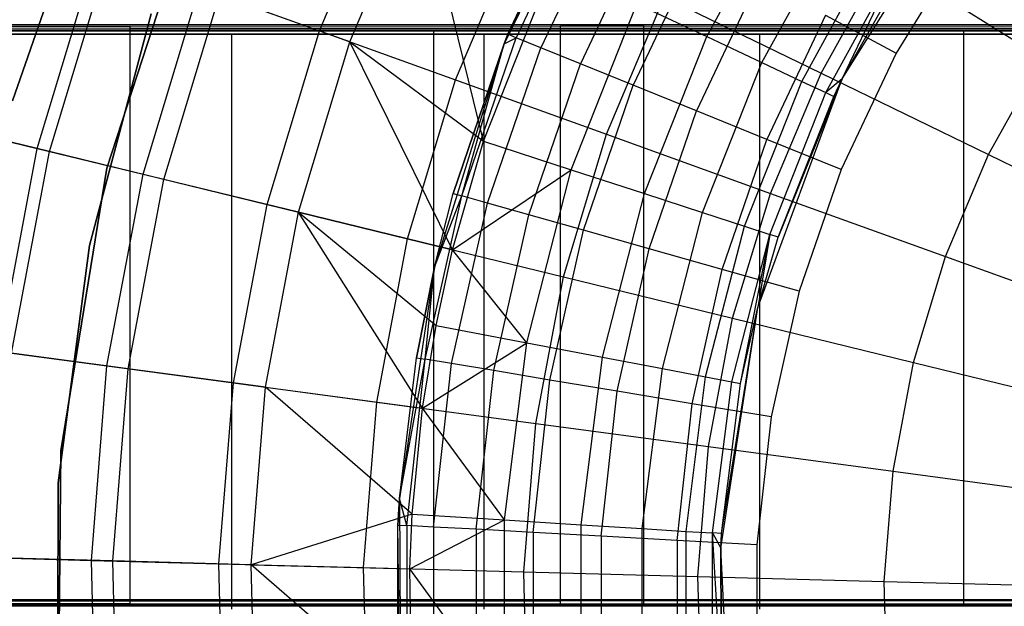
# Model space of a CAD drawing. Extents: x 0.1 to 16.1, y -7 to 7.
# Tile 16 of 68: x 5.4 to 6.8, y 0 to 0.8. Entities that reach past the tile are written whole.
import ezdxf

# ---------------------------------------------------------------- set-up
doc = ezdxf.new("R2010")
doc.units = 0
doc.header["$LTSCALE"] = 2.54
doc.layers.get('0').update_dxf_attribs({"color": 13, "linetype": 'CONTINUOUS'})

# ---------------------------------------------------------------- blocks, each defined once
blk = doc.blocks.new('DROPS_WOOD_E_PM_STL')
at = {"color": 0}
for p, q in [((5.4224, 0.707, 213.1031), (5.5575, 1.0952, 213.1031)), ((5.5575, 1.0952, 220.7031), (5.4224, 0.707, 220.7031)), ((5.4224, 0.707, 213.1031), (5.5575, 1.0952, 213.1031)), ((5.5575, 1.0952, 220.7031), (5.4224, 0.707, 220.7031)), ((6.2491, 1.0785, 9.533), (6.1059, 0.7864, 15.533)), ((6.2491, 1.0785, 9.533), (6.1059, 0.7864, 15.533)), ((6.2491, 1.0785, 9.533), (6.1059, 0.7864, 9.533)), ((6.2491, 1.0785, 9.533), (6.1059, 0.7864, 9.533)), ((6.2491, 1.0785, 9.533), (6.1112, 0.7997, 15.533)), ((6.2491, 1.0785, 9.533), (6.1112, 0.7997, 15.533)), ((5.8491, 0.8045, 3.2461), (5.9473, 1.0371, 3.2461)), ((5.8491, 0.8045, 3.2461), (5.9473, 1.0371, 3.2461)), ((5.8915, 0.7892, 7.3652), (5.9878, 1.0174, 7.3652)), ((5.8915, 0.7892, 7.3652), (5.9878, 1.0174, 7.3652)), ((6.0771, 0.6508, 7.681), (5.9878, 1.0174, 7.3652)), ((6.0771, 0.6508, 7.681), (5.9878, 1.0174, 7.3652)), ((6.5762, 0.7377, 10.1681), (6.7555, 1.0253, 10.1681)), ((6.5762, 0.7377, 10.1681), (6.7555, 1.0253, 10.1681)), ((6.1112, 0.7997, 15.533), (6.2111, 1.0114, 15.533)), ((6.1112, 0.7997, 15.533), (6.2111, 1.0114, 15.533)), ((6.2221, 1.0054, 15.6443), (6.1228, 0.7949, 15.6443)), ((6.2221, 1.0054, 15.6443), (6.1228, 0.7949, 15.6443)), ((6.3876, 0.7964, 8.071), (6.5008, 1.0022, 8.071)), ((6.3876, 0.7964, 8.071), (6.5008, 1.0022, 8.071)), ((5.6766, 0.9918, 213.1031), (5.5534, 0.6133, 213.1031)), ((5.5534, 0.6133, 220.7031), (5.6766, 0.9918, 220.7031)), ((5.5534, 0.6133, 220.7031), (5.6766, 0.9918, 220.7031)), ((5.6766, 0.9918, 213.1031), (5.5534, 0.6133, 213.1031)), ((6.2547, 0.9878, 15.7499), (6.1571, 0.781, 15.7499)), ((6.2547, 0.9878, 15.7499), (6.1571, 0.781, 15.7499)), ((6.3071, 0.9595, 15.8447), (6.2123, 0.7586, 15.8447)), ((6.3071, 0.9595, 15.8447), (6.2123, 0.7586, 15.8447)), ((6.0384, 0.7362, 3.0249), (6.1282, 0.9491, 3.0249)), ((6.0384, 0.7362, 3.0249), (6.1282, 0.9491, 3.0249)), ((6.4643, 0.7603, 8.2829), (6.5723, 0.9568, 8.2829)), ((6.4643, 0.7603, 8.2829), (6.5723, 0.9568, 8.2829)), ((6.3767, 0.9218, 15.9239), (6.2856, 0.7288, 15.9239)), ((6.3767, 0.9218, 15.9239), (6.2856, 0.7288, 15.9239)), ((6.5197, 0.7342, 8.5026), (6.624, 0.924, 8.5026)), ((6.5197, 0.7342, 8.5026), (6.624, 0.924, 8.5026)), ((6.7446, 0.9259, 16.033), (6.6509, 0.7734, 16.033)), ((6.7446, 0.9259, 16.033), (6.6509, 0.7734, 16.033)), ((5.4569, 0.6408, 3.7448), (5.5398, 0.916, 3.7448)), ((5.4569, 0.6408, 3.7448), (5.5398, 0.916, 3.7448)), ((5.4739, 0.6367, 6.6831), (5.5563, 0.9101, 6.6831)), ((5.4739, 0.6367, 6.6831), (5.5563, 0.9101, 6.6831)), ((6.5466, 0.7456, 2.6502), (6.6346, 0.9044, 2.6502)), ((6.5466, 0.7456, 2.6502), (6.6346, 0.9044, 2.6502)), ((6.5532, 0.7185, 8.7278), (6.6553, 0.9042, 8.7278)), ((6.5532, 0.7185, 8.7278), (6.6553, 0.9042, 8.7278)), ((6.5762, 0.7377, 8.9556), (6.6553, 0.9042, 8.7278)), ((6.5762, 0.7377, 8.9556), (6.6553, 0.9042, 8.7278)), ((6.6346, 0.9044, 2.6502), (6.8542, 0.767, 2.5009)), ((6.6346, 0.9044, 2.6502), (6.8542, 0.767, 2.5009)), ((6.0771, 0.6508, 7.681), (6.1744, 0.8967, 7.681)), ((6.0771, 0.6508, 7.681), (6.1744, 0.8967, 7.681)), ((6.5762, 0.7377, 8.9556), (6.6658, 0.8975, 8.9556)), ((6.5762, 0.7377, 10.1681), (6.6658, 0.8975, 8.9556)), ((6.5762, 0.7377, 8.9556), (6.6658, 0.8975, 8.9556)), ((6.5762, 0.7377, 10.1681), (6.6658, 0.8975, 8.9556)), ((6.4601, 0.8767, 15.9835), (6.3735, 0.6931, 15.9835)), ((6.4601, 0.8767, 15.9835), (6.3735, 0.6931, 15.9835)), ((5.604, 0.6049, 3.487), (5.6824, 0.8646, 3.487)), ((5.604, 0.6049, 3.487), (5.6824, 0.8646, 3.487)), ((5.6824, 0.8646, 3.487), (5.8491, 0.8045, 3.2461)), ((5.6824, 0.8646, 3.487), (5.8491, 0.8045, 3.2461)), ((5.6328, 0.5979, 7.0318), (5.7102, 0.8546, 7.0318)), ((5.6328, 0.5979, 7.0318), (5.7102, 0.8546, 7.0318)), ((5.8915, 0.7892, 7.3652), (5.7102, 0.8546, 7.0318)), ((5.8915, 0.7892, 7.3652), (5.7102, 0.8546, 7.0318)), ((6.2481, 0.6606, 2.8255), (6.3287, 0.8516, 2.8255)), ((6.2481, 0.6606, 2.8255), (6.3287, 0.8516, 2.8255)), ((6.3287, 0.8516, 2.8255), (6.5466, 0.7456, 2.6502)), ((6.3287, 0.8516, 2.8255), (6.5466, 0.7456, 2.6502)), ((6.1992, 0.6111, 7.8696), (6.2906, 0.842, 7.8696)), ((6.1992, 0.6111, 7.8696), (6.2906, 0.842, 7.8696)), ((6.2906, 0.842, 7.8696), (6.3876, 0.7964, 8.071)), ((6.2906, 0.842, 7.8696), (6.3876, 0.7964, 8.071)), ((5.6154, 0.828, 213.3831), (5.5297, 0.5061, 213.3831)), ((5.5297, 0.5061, 213.3031), (5.6154, 0.828, 213.3031)), ((5.6154, 0.828, 213.3831), (5.5297, 0.5061, 213.3831)), ((5.5297, 0.5061, 213.3031), (5.6154, 0.828, 213.3031)), ((5.6154, 0.828, 220.7031), (5.5297, 0.5061, 220.7031)), ((6.553, 0.8264, 16.0205), (6.4714, 0.6534, 16.0205)), ((6.553, 0.8264, 16.0205), (6.4714, 0.6534, 16.0205)), ((6.553, 0.8264, 16.0205), (6.6509, 0.7734, 16.033)), ((6.553, 0.8264, 16.0205), (6.6509, 0.7734, 16.033)), ((5.0677, 0.8109, 34.7352), (5.586, 0.8111, 34.2396)), ((5.0677, 0.8109, 34.7352), (5.586, 0.8111, 34.2396)), ((5.586, 0.8079, 40.4943), (5.0677, 0.8081, 39.9987)), ((5.586, 0.8079, 40.4943), (5.0677, 0.8081, 39.9987)), ((5.3171, 0.8134, 29.8592), (6.2998, 0.8135, 29.5675)), ((5.3171, 0.8134, 29.8592), (6.2998, 0.8135, 29.5675)), ((5.586, 0.8111, 34.2396), (6.1845, 0.8113, 33.8446)), ((5.586, 0.8111, 34.2396), (6.1845, 0.8113, 33.8446)), ((5.586, 0.0111, 34.2392), (5.586, 0.8111, 34.2396)), ((5.586, 0.0111, 34.2392), (5.586, 0.8111, 34.2396)), ((6.1845, 0.8077, 40.8893), (5.586, 0.8079, 40.4943)), ((5.586, 0.0079, 40.4938), (5.586, 0.8079, 40.4943)), ((6.1845, 0.8077, 40.8893), (5.586, 0.8079, 40.4943)), ((5.586, 0.0079, 40.4938), (5.586, 0.8079, 40.4943)), ((6.1845, 0.8113, 33.8446), (6.8439, 0.8115, 33.5627)), ((6.1845, 0.8113, 33.8446), (6.8439, 0.8115, 33.5627)), ((6.1845, 0.0113, 33.8441), (6.1845, 0.8113, 33.8446)), ((6.1845, 0.0113, 33.8441), (6.1845, 0.8113, 33.8446)), ((6.2998, 0.8135, 29.5675), (7.3118, 0.8136, 29.4039)), ((6.2998, 0.8135, 29.5675), (7.3118, 0.8136, 29.4039)), ((6.2998, 0.8135, 29.5675), (6.2998, 0.0135, 29.5671)), ((6.2998, 0.8135, 29.5675), (6.2998, 0.0135, 29.5671)), ((5.3048, 0.8045, 17.0316), (6.0078, 0.8045, 16.7204)), ((6.0078, 0.8045, 27.982), (5.3048, 0.8045, 27.6708)), ((6.0078, 0.8045, 27.982), (5.3048, 0.8045, 27.6708)), ((5.3048, 0.8045, 17.0316), (6.0078, 0.8045, 16.7204)), ((6.2998, 0.8055, 45.1664), (5.3171, 0.8056, 44.8747)), ((6.2998, 0.8055, 45.1664), (5.3171, 0.8056, 44.8747)), ((5.4149, 0.8, 35.1081), (5.7269, 0.8, 34.7859)), ((5.7269, 0.8, 39.9679), (5.4149, 0.8, 39.6457)), ((5.7269, 0.8, 39.9679), (5.4149, 0.8, 39.6457)), ((5.4149, 0.8, 35.1081), (5.7269, 0.8, 34.7859)), ((5.7269, 0.8, 34.7859), (5.7269, 0, 34.7859)), ((5.7269, 0.8, 34.7859), (6.0776, 0.8, 34.5063)), ((5.7269, 0.8, 34.7859), (5.7269, 0, 34.7859)), ((6.0776, 0.8, 40.2475), (5.7269, 0.8, 39.9679)), ((5.7269, 0.8, 39.9679), (5.7269, 0, 39.9679)), ((5.7269, 0.8, 39.9679), (5.7269, 0, 39.9679)), ((6.0776, 0.8, 40.2475), (5.7269, 0.8, 39.9679)), ((5.7269, 0.8, 34.7859), (6.0776, 0.8, 34.5063)), ((5.7763, 0.5628, 3.2461), (5.8491, 0.8045, 3.2461)), ((5.7763, 0.5628, 3.2461), (5.8491, 0.8045, 3.2461)), ((5.8491, 0.8045, 3.2461), (6.0384, 0.7362, 3.0249)), ((5.8491, 0.8045, 3.2461), (6.0384, 0.7362, 3.0249)), ((6.0078, 0.8045, 16.7204), (6.0078, 0.0045, 16.7204)), ((6.0078, 0.8045, 16.7204), (6.7449, 0.8045, 16.5016)), ((6.0078, 0.8045, 16.7204), (6.0078, 0.0045, 16.7204)), ((6.7449, 0.8045, 28.2008), (6.0078, 0.8045, 27.982)), ((6.0078, 0.8045, 27.982), (6.0078, 0.0045, 27.982)), ((6.0078, 0.8045, 27.982), (6.0078, 0.0045, 27.982)), ((6.7449, 0.8045, 28.2008), (6.0078, 0.8045, 27.982)), ((6.0078, 0.8045, 16.7204), (6.7449, 0.8045, 16.5016)), ((6.0472, 0.5748, 15.6443), (6.1228, 0.7949, 15.6443)), ((6.0472, 0.5748, 15.6443), (6.1228, 0.7949, 15.6443)), ((6.0776, 0.8, 34.5063), (6.0776, 0, 34.5063)), ((6.0776, 0.8, 34.5063), (6.4611, 0.8, 34.2738)), ((6.0776, 0.8, 34.5063), (6.0776, 0, 34.5063)), ((6.4611, 0.8, 40.48), (6.0776, 0.8, 40.2475)), ((6.0776, 0.8, 40.2475), (6.0776, 0, 40.2475)), ((6.0776, 0.8, 40.2475), (6.0776, 0, 40.2475)), ((6.4611, 0.8, 40.48), (6.0776, 0.8, 40.2475)), ((6.0776, 0.8, 34.5063), (6.4611, 0.8, 34.2738)), ((6.1059, 0.7864, 15.533), (6.1112, 0.7997, 15.533)), ((6.1059, 0.7864, 15.533), (6.1112, 0.7997, 15.533)), ((6.1059, 0.7864, 15.533), (6.1228, 0.7949, 15.6443)), ((6.1059, 0.7864, 15.533), (6.1228, 0.7949, 15.6443)), ((6.1228, 0.7949, 15.6443), (6.1112, 0.7997, 15.533)), ((6.1228, 0.7949, 15.6443), (6.1112, 0.7997, 15.533)), ((6.1571, 0.781, 15.7499), (6.1228, 0.7949, 15.6443)), ((6.1571, 0.781, 15.7499), (6.1228, 0.7949, 15.6443)), ((6.8439, 0.8075, 41.1712), (6.1845, 0.8077, 40.8893)), ((6.1845, 0.0077, 40.8889), (6.1845, 0.8077, 40.8893)), ((6.8439, 0.8075, 41.1712), (6.1845, 0.8077, 40.8893)), ((6.1845, 0.0077, 40.8889), (6.1845, 0.8077, 40.8893)), ((7.3118, 0.8054, 45.33), (6.2998, 0.8055, 45.1664)), ((6.2998, 0.8055, 45.1664), (6.2998, 0.0055, 45.1659)), ((6.2998, 0.8055, 45.1664), (6.2998, 0.0055, 45.1659)), ((7.3118, 0.8054, 45.33), (6.2998, 0.8055, 45.1664)), ((6.3011, 0.578, 8.071), (6.3876, 0.7964, 8.071)), ((6.3011, 0.578, 8.071), (6.3876, 0.7964, 8.071)), ((6.3876, 0.7964, 8.071), (6.4643, 0.7603, 8.2829)), ((6.3876, 0.7964, 8.071), (6.4643, 0.7603, 8.2829)), ((6.4611, 0.8, 34.2738), (6.4611, 0, 34.2738)), ((6.4611, 0.8, 34.2738), (6.8712, 0.8, 34.0923)), ((6.4611, 0.8, 34.2738), (6.4611, 0, 34.2738)), ((6.8712, 0.8, 40.6615), (6.4611, 0.8, 40.48)), ((6.4611, 0.8, 40.48), (6.4611, 0, 40.48)), ((6.4611, 0.8, 40.48), (6.4611, 0, 40.48)), ((6.8712, 0.8, 40.6615), (6.4611, 0.8, 40.48)), ((6.4611, 0.8, 34.2738), (6.8712, 0.8, 34.0923)), ((6.7449, 0.8045, 16.5016), (6.7449, 0.0045, 16.5016)), ((6.7449, 0.8045, 16.5016), (7.5039, 0.8045, 16.3789)), ((6.7449, 0.8045, 16.5016), (6.7449, 0.0045, 16.5016)), ((7.5039, 0.8045, 28.3235), (6.7449, 0.8045, 28.2008)), ((6.7449, 0.8045, 28.2008), (6.7449, 0.0045, 28.2008)), ((6.7449, 0.8045, 28.2008), (6.7449, 0.0045, 28.2008)), ((7.5039, 0.8045, 28.3235), (6.7449, 0.8045, 28.2008)), ((6.7449, 0.8045, 16.5016), (7.5039, 0.8045, 16.3789)), ((5.82, 0.5521, 7.3652), (5.8915, 0.7892, 7.3652)), ((5.82, 0.5521, 7.3652), (5.8915, 0.7892, 7.3652)), ((5.8915, 0.7892, 7.3652), (6.0771, 0.6508, 7.681)), ((6.0341, 0.4998, 7.681), (5.8915, 0.7892, 7.3652)), ((6.0341, 0.4998, 7.681), (5.8915, 0.7892, 7.3652)), ((5.8915, 0.7892, 7.3652), (6.0771, 0.6508, 7.681)), ((6.1059, 0.7864, 9.533), (6.009, 0.4759, 9.533)), ((6.1059, 0.7864, 9.533), (6.009, 0.4759, 9.533)), ((6.1059, 0.7864, 9.533), (6.0352, 0.5782, 15.533)), ((6.0352, 0.5782, 15.533), (6.1059, 0.7864, 15.533)), ((6.1059, 0.7864, 9.533), (6.0352, 0.5782, 15.533)), ((6.0352, 0.5782, 15.533), (6.1059, 0.7864, 15.533)), ((6.0472, 0.5748, 15.6443), (6.1059, 0.7864, 15.533)), ((6.0472, 0.5748, 15.6443), (6.1059, 0.7864, 15.533)), ((6.0828, 0.5648, 15.7499), (6.1571, 0.781, 15.7499)), ((6.0828, 0.5648, 15.7499), (6.1571, 0.781, 15.7499)), ((6.1059, 0.7864, 9.533), (6.1059, 0.7864, 15.533)), ((6.1059, 0.7864, 9.533), (6.1059, 0.7864, 15.533)), ((6.2123, 0.7586, 15.8447), (6.1571, 0.781, 15.7499)), ((6.2123, 0.7586, 15.8447), (6.1571, 0.781, 15.7499)), ((6.6509, 0.7734, 16.033), (6.5744, 0.6115, 16.033)), ((6.6509, 0.7734, 16.033), (6.5744, 0.6115, 16.033)), ((6.7796, 0.6323, 2.5009), (6.8542, 0.767, 2.5009)), ((6.7796, 0.6323, 2.5009), (6.8542, 0.767, 2.5009)), ((6.1402, 0.5485, 15.8447), (6.2123, 0.7586, 15.8447)), ((6.1402, 0.5485, 15.8447), (6.2123, 0.7586, 15.8447)), ((6.2856, 0.7288, 15.9239), (6.2123, 0.7586, 15.8447)), ((6.2856, 0.7288, 15.9239), (6.2123, 0.7586, 15.8447)), ((6.3817, 0.5518, 8.2829), (6.4643, 0.7603, 8.2829)), ((6.3817, 0.5518, 8.2829), (6.4643, 0.7603, 8.2829)), ((6.4643, 0.7603, 8.2829), (6.5197, 0.7342, 8.5026)), ((6.4643, 0.7603, 8.2829), (6.5197, 0.7342, 8.5026)), ((6.4761, 0.5784, 2.6502), (6.5466, 0.7456, 2.6502)), ((6.4761, 0.5784, 2.6502), (6.5466, 0.7456, 2.6502)), ((6.5466, 0.7456, 2.6502), (6.7796, 0.6323, 2.5009)), ((6.5466, 0.7456, 2.6502), (6.7796, 0.6323, 2.5009)), ((5.9717, 0.5151, 3.0249), (6.0384, 0.7362, 3.0249)), ((5.9717, 0.5151, 3.0249), (6.0384, 0.7362, 3.0249)), ((6.0384, 0.7362, 3.0249), (6.2481, 0.6606, 2.8255)), ((6.0384, 0.7362, 3.0249), (6.2481, 0.6606, 2.8255)), ((6.2163, 0.527, 15.9239), (6.2856, 0.7288, 15.9239)), ((6.2163, 0.527, 15.9239), (6.2856, 0.7288, 15.9239)), ((6.3735, 0.6931, 15.9835), (6.2856, 0.7288, 15.9239)), ((6.3735, 0.6931, 15.9835), (6.2856, 0.7288, 15.9239)), ((6.44, 0.5329, 8.5026), (6.5197, 0.7342, 8.5026)), ((6.44, 0.5329, 8.5026), (6.5197, 0.7342, 8.5026)), ((6.4585, 0.4198, 10.1681), (6.5762, 0.7377, 10.1681)), ((6.4585, 0.4198, 10.1681), (6.5762, 0.7377, 10.1681)), ((6.5762, 0.7377, 10.1681), (6.487, 0.5176, 8.9556)), ((6.5762, 0.7377, 10.1681), (6.487, 0.5176, 8.9556)), ((6.5197, 0.7342, 8.5026), (6.5532, 0.7185, 8.7278)), ((6.5197, 0.7342, 8.5026), (6.5532, 0.7185, 8.7278)), ((6.5762, 0.7377, 8.9556), (6.5532, 0.7185, 8.7278)), ((6.5762, 0.7377, 8.9556), (6.5532, 0.7185, 8.7278)), ((6.5644, 0.7132, 8.9556), (6.5762, 0.7377, 8.9556)), ((6.5762, 0.7377, 10.1681), (6.5644, 0.7132, 8.9556)), ((6.5762, 0.7377, 10.1681), (6.5644, 0.7132, 8.9556)), ((6.5644, 0.7132, 8.9556), (6.5762, 0.7377, 8.9556)), ((6.5762, 0.7377, 8.9556), (6.5762, 0.7377, 10.1681)), ((6.5762, 0.7377, 8.9556), (6.5762, 0.7377, 10.1681)), ((6.4752, 0.5214, 8.7278), (6.5532, 0.7185, 8.7278)), ((6.4752, 0.5214, 8.7278), (6.5532, 0.7185, 8.7278)), ((6.487, 0.5176, 8.9556), (6.5644, 0.7132, 8.9556)), ((6.487, 0.5176, 8.9556), (6.5644, 0.7132, 8.9556)), ((6.5532, 0.7185, 8.7278), (6.5644, 0.7132, 8.9556)), ((6.5532, 0.7185, 8.7278), (6.5644, 0.7132, 8.9556)), ((6.3076, 0.5012, 15.9835), (6.3735, 0.6931, 15.9835)), ((6.3076, 0.5012, 15.9835), (6.3735, 0.6931, 15.9835)), ((6.4714, 0.6534, 16.0205), (6.3735, 0.6931, 15.9835)), ((6.4714, 0.6534, 16.0205), (6.3735, 0.6931, 15.9835)), ((5.3363, 0.6703, 4.0169), (5.4569, 0.6408, 3.7448)), ((5.3363, 0.6703, 4.0169), (5.4569, 0.6408, 3.7448)), ((5.4739, 0.6367, 6.6831), (5.3444, 0.6683, 6.3217)), ((5.4739, 0.6367, 6.6831), (5.3444, 0.6683, 6.3217)), ((6.1883, 0.4622, 2.8255), (6.2481, 0.6606, 2.8255)), ((6.1883, 0.4622, 2.8255), (6.2481, 0.6606, 2.8255)), ((6.2481, 0.6606, 2.8255), (6.4761, 0.5784, 2.6502)), ((6.2481, 0.6606, 2.8255), (6.4761, 0.5784, 2.6502)), ((6.0341, 0.4998, 7.681), (6.0771, 0.6508, 7.681)), ((6.0341, 0.4998, 7.681), (6.0771, 0.6508, 7.681)), ((6.0771, 0.6508, 7.681), (6.1992, 0.6111, 7.8696)), ((6.0771, 0.6508, 7.681), (6.1992, 0.6111, 7.8696)), ((6.4093, 0.4725, 16.0205), (6.4714, 0.6534, 16.0205)), ((6.4093, 0.4725, 16.0205), (6.4714, 0.6534, 16.0205)), ((6.5744, 0.6115, 16.033), (6.4714, 0.6534, 16.0205)), ((6.5744, 0.6115, 16.033), (6.4714, 0.6534, 16.0205)), ((5.4036, 0.3584, 3.7448), (5.4569, 0.6408, 3.7448)), ((5.4036, 0.3584, 3.7448), (5.4569, 0.6408, 3.7448)), ((5.4209, 0.3561, 6.6831), (5.4739, 0.6367, 6.6831)), ((5.4209, 0.3561, 6.6831), (5.4739, 0.6367, 6.6831)), ((5.4569, 0.6408, 3.7448), (5.604, 0.6049, 3.487)), ((5.4569, 0.6408, 3.7448), (5.604, 0.6049, 3.487)), ((5.6328, 0.5979, 7.0318), (5.4739, 0.6367, 6.6831)), ((5.6328, 0.5979, 7.0318), (5.4739, 0.6367, 6.6831)), ((6.7198, 0.4905, 2.5009), (6.7796, 0.6323, 2.5009)), ((6.7198, 0.4905, 2.5009), (6.7796, 0.6323, 2.5009)), ((6.7796, 0.6323, 2.5009), (7.0252, 0.5129, 2.379)), ((6.7796, 0.6323, 2.5009), (7.0252, 0.5129, 2.379)), ((5.5534, 0.6133, 213.1031), (5.4894, 0.2204, 213.1031)), ((5.4894, 0.2204, 220.7031), (5.5534, 0.6133, 220.7031)), ((5.4894, 0.2204, 220.7031), (5.5534, 0.6133, 220.7031)), ((5.5534, 0.6133, 213.1031), (5.4894, 0.2204, 213.1031)), ((5.5534, 0.6133, 220.7031), (5.5534, 0.6133, 213.1031)), ((5.5534, 0.6133, 220.7031), (5.5534, 0.6133, 213.1031)), ((5.5538, 0.3383, 3.487), (5.604, 0.6049, 3.487)), ((5.5538, 0.3383, 3.487), (5.604, 0.6049, 3.487)), ((5.604, 0.6049, 3.487), (5.7763, 0.5628, 3.2461)), ((5.604, 0.6049, 3.487), (5.7763, 0.5628, 3.2461)), ((6.0341, 0.4998, 7.681), (6.1992, 0.6111, 7.8696)), ((6.0341, 0.4998, 7.681), (6.1992, 0.6111, 7.8696)), ((6.1374, 0.3706, 7.8696), (6.1992, 0.6111, 7.8696)), ((6.1374, 0.3706, 7.8696), (6.1992, 0.6111, 7.8696)), ((6.1992, 0.6111, 7.8696), (6.3011, 0.578, 8.071)), ((6.1992, 0.6111, 7.8696), (6.3011, 0.578, 8.071)), ((6.5744, 0.6115, 16.033), (6.5163, 0.4422, 16.033)), ((6.5744, 0.6115, 16.033), (6.5163, 0.4422, 16.033)), ((5.5831, 0.3344, 7.0318), (5.6328, 0.5979, 7.0318)), ((5.5831, 0.3344, 7.0318), (5.6328, 0.5979, 7.0318)), ((5.82, 0.5521, 7.3652), (5.6328, 0.5979, 7.0318)), ((5.82, 0.5521, 7.3652), (5.6328, 0.5979, 7.0318)), ((6.009, 0.4759, 9.533), (6.0352, 0.5782, 15.533)), ((6.009, 0.4759, 9.533), (6.0352, 0.5782, 15.533)), ((6.009, 0.4759, 15.533), (6.0352, 0.5782, 15.533)), ((6.009, 0.4759, 15.533), (6.0352, 0.5782, 15.533)), ((6.0352, 0.5782, 15.533), (6.0472, 0.5748, 15.6443)), ((6.0352, 0.5782, 15.533), (6.0472, 0.5748, 15.6443)), ((6.2427, 0.3505, 8.071), (6.3011, 0.578, 8.071)), ((6.2427, 0.3505, 8.071), (6.3011, 0.578, 8.071)), ((6.3011, 0.578, 8.071), (6.3817, 0.5518, 8.2829)), ((6.3011, 0.578, 8.071), (6.3817, 0.5518, 8.2829)), ((6.4237, 0.4047, 2.6502), (6.4761, 0.5784, 2.6502)), ((6.4237, 0.4047, 2.6502), (6.4761, 0.5784, 2.6502)), ((6.4761, 0.5784, 2.6502), (6.7198, 0.4905, 2.5009)), ((6.4761, 0.5784, 2.6502), (6.7198, 0.4905, 2.5009)), ((5.7295, 0.3148, 3.2461), (5.7763, 0.5628, 3.2461)), ((5.7295, 0.3148, 3.2461), (5.7763, 0.5628, 3.2461)), ((5.7763, 0.5628, 3.2461), (5.9717, 0.5151, 3.0249)), ((5.7763, 0.5628, 3.2461), (5.9717, 0.5151, 3.0249)), ((5.9963, 0.3477, 15.6443), (6.0472, 0.5748, 15.6443)), ((5.9963, 0.3477, 15.6443), (6.0472, 0.5748, 15.6443)), ((6.009, 0.4759, 15.533), (6.0472, 0.5748, 15.6443)), ((6.009, 0.4759, 15.533), (6.0472, 0.5748, 15.6443)), ((6.0328, 0.3416, 15.7499), (6.0828, 0.5648, 15.7499)), ((6.0328, 0.3416, 15.7499), (6.0828, 0.5648, 15.7499)), ((6.0828, 0.5648, 15.7499), (6.0472, 0.5748, 15.6443)), ((6.0828, 0.5648, 15.7499), (6.0472, 0.5748, 15.6443)), ((6.1402, 0.5485, 15.8447), (6.0828, 0.5648, 15.7499)), ((6.1402, 0.5485, 15.8447), (6.0828, 0.5648, 15.7499)), ((5.7741, 0.3088, 7.3652), (5.82, 0.5521, 7.3652)), ((5.7741, 0.3088, 7.3652), (5.82, 0.5521, 7.3652)), ((6.0341, 0.4998, 7.681), (5.82, 0.5521, 7.3652)), ((5.82, 0.5521, 7.3652), (6.0113, 0.3946, 7.681)), ((6.0341, 0.4998, 7.681), (5.82, 0.5521, 7.3652)), ((5.9926, 0.2795, 7.681), (5.82, 0.5521, 7.3652)), ((5.9926, 0.2795, 7.681), (5.82, 0.5521, 7.3652)), ((5.82, 0.5521, 7.3652), (6.0113, 0.3946, 7.681)), ((6.0916, 0.3318, 15.8447), (6.1402, 0.5485, 15.8447)), ((6.0916, 0.3318, 15.8447), (6.1402, 0.5485, 15.8447)), ((6.2163, 0.527, 15.9239), (6.1402, 0.5485, 15.8447)), ((6.2163, 0.527, 15.9239), (6.1402, 0.5485, 15.8447)), ((6.326, 0.3346, 8.2829), (6.3817, 0.5518, 8.2829)), ((6.326, 0.3346, 8.2829), (6.3817, 0.5518, 8.2829)), ((6.3817, 0.5518, 8.2829), (6.44, 0.5329, 8.5026)), ((6.3817, 0.5518, 8.2829), (6.44, 0.5329, 8.5026)), ((6.1697, 0.3188, 15.9239), (6.2163, 0.527, 15.9239)), ((6.1697, 0.3188, 15.9239), (6.2163, 0.527, 15.9239)), ((6.3076, 0.5012, 15.9835), (6.2163, 0.527, 15.9239)), ((6.3076, 0.5012, 15.9835), (6.2163, 0.527, 15.9239)), ((6.3861, 0.3231, 8.5026), (6.44, 0.5329, 8.5026)), ((6.3861, 0.3231, 8.5026), (6.44, 0.5329, 8.5026)), ((6.4225, 0.3162, 8.7278), (6.4752, 0.5214, 8.7278)), ((6.4225, 0.3162, 8.7278), (6.4752, 0.5214, 8.7278)), ((6.4347, 0.3139, 8.9556), (6.4752, 0.5214, 8.7278)), ((6.4347, 0.3139, 8.9556), (6.4752, 0.5214, 8.7278)), ((6.44, 0.5329, 8.5026), (6.4752, 0.5214, 8.7278)), ((6.44, 0.5329, 8.5026), (6.4752, 0.5214, 8.7278)), ((6.4752, 0.5214, 8.7278), (6.4585, 0.4198, 8.9556)), ((6.4752, 0.5214, 8.7278), (6.4585, 0.4198, 8.9556)), ((6.487, 0.5176, 8.9556), (6.4752, 0.5214, 8.7278)), ((6.487, 0.5176, 8.9556), (6.4752, 0.5214, 8.7278)), ((5.9289, 0.2881, 3.0249), (5.9717, 0.5151, 3.0249)), ((5.9289, 0.2881, 3.0249), (5.9717, 0.5151, 3.0249)), ((5.9717, 0.5151, 3.0249), (6.1883, 0.4622, 2.8255)), ((5.9717, 0.5151, 3.0249), (6.1883, 0.4622, 2.8255)), ((6.4585, 0.4198, 8.9556), (6.487, 0.5176, 8.9556)), ((6.4585, 0.4198, 10.1681), (6.487, 0.5176, 8.9556)), ((6.4585, 0.4198, 8.9556), (6.487, 0.5176, 8.9556)), ((6.4585, 0.4198, 10.1681), (6.487, 0.5176, 8.9556)), ((5.5297, 0.5061, 213.3831), (5.4859, 0.1758, 213.3831)), ((5.4859, 0.1758, 213.3031), (5.5297, 0.5061, 213.3031)), ((5.5297, 0.5061, 213.3831), (5.4859, 0.1758, 213.3831)), ((5.4859, 0.1758, 213.3031), (5.5297, 0.5061, 213.3031)), ((5.5297, 0.5061, 220.7031), (5.4859, 0.1758, 220.7031)), ((5.5297, 0.5061, 213.3831), (5.5297, 0.5061, 213.3031)), ((5.5297, 0.5061, 213.3831), (5.5297, 0.5061, 213.3031)), ((6.0113, 0.3946, 7.681), (6.0341, 0.4998, 7.681)), ((6.0113, 0.3946, 7.681), (6.0341, 0.4998, 7.681)), ((6.1374, 0.3706, 7.8696), (6.0341, 0.4998, 7.681)), ((6.1374, 0.3706, 7.8696), (6.0341, 0.4998, 7.681)), ((6.2632, 0.3032, 15.9835), (6.3076, 0.5012, 15.9835)), ((6.2632, 0.3032, 15.9835), (6.3076, 0.5012, 15.9835)), ((6.4093, 0.4725, 16.0205), (6.3076, 0.5012, 15.9835)), ((6.4093, 0.4725, 16.0205), (6.3076, 0.5012, 15.9835)), ((6.6753, 0.3432, 2.5009), (6.7198, 0.4905, 2.5009)), ((6.6753, 0.3432, 2.5009), (6.7198, 0.4905, 2.5009)), ((6.7198, 0.4905, 2.5009), (6.9767, 0.3979, 2.379)), ((6.7198, 0.4905, 2.5009), (6.9767, 0.3979, 2.379)), ((6.009, 0.4759, 9.533), (5.9606, 0.1541, 9.533)), ((6.009, 0.4759, 9.533), (5.9606, 0.1541, 9.533)), ((6.009, 0.4759, 9.533), (5.984, 0.3498, 15.533)), ((5.984, 0.3498, 15.533), (6.009, 0.4759, 15.533)), ((6.009, 0.4759, 9.533), (5.984, 0.3498, 15.533)), ((5.984, 0.3498, 15.533), (6.009, 0.4759, 15.533)), ((5.9963, 0.3477, 15.6443), (6.009, 0.4759, 15.533)), ((5.9963, 0.3477, 15.6443), (6.009, 0.4759, 15.533)), ((6.009, 0.4759, 9.533), (6.009, 0.4759, 15.533)), ((6.009, 0.4759, 9.533), (6.009, 0.4759, 15.533)), ((6.3674, 0.2858, 16.0205), (6.4093, 0.4725, 16.0205)), ((6.3674, 0.2858, 16.0205), (6.4093, 0.4725, 16.0205)), ((6.5163, 0.4422, 16.033), (6.4093, 0.4725, 16.0205)), ((6.5163, 0.4422, 16.033), (6.4093, 0.4725, 16.0205)), ((6.1499, 0.2585, 2.8255), (6.1883, 0.4622, 2.8255)), ((6.1499, 0.2585, 2.8255), (6.1883, 0.4622, 2.8255)), ((6.1883, 0.4622, 2.8255), (6.4237, 0.4047, 2.6502)), ((6.1883, 0.4622, 2.8255), (6.4237, 0.4047, 2.6502)), ((6.5163, 0.4422, 16.033), (6.4772, 0.2675, 16.033)), ((6.5163, 0.4422, 16.033), (6.4772, 0.2675, 16.033)), ((6.4071, 0.0848, 10.1681), (6.4585, 0.4198, 10.1681)), ((6.4071, 0.0848, 10.1681), (6.4585, 0.4198, 10.1681)), ((6.4083, 0.1052, 8.9556), (6.4585, 0.4198, 10.1681)), ((6.4083, 0.1052, 8.9556), (6.4585, 0.4198, 10.1681)), ((6.4347, 0.3139, 8.9556), (6.4585, 0.4198, 8.9556)), ((6.4347, 0.3139, 8.9556), (6.4585, 0.4198, 8.9556)), ((6.4347, 0.3139, 8.9556), (6.4585, 0.4198, 10.1681)), ((6.4347, 0.3139, 8.9556), (6.4585, 0.4198, 10.1681)), ((6.4585, 0.4198, 8.9556), (6.4585, 0.4198, 10.1681)), ((6.4585, 0.4198, 8.9556), (6.4585, 0.4198, 10.1681)), ((6.39, 0.2263, 2.6502), (6.4237, 0.4047, 2.6502)), ((6.39, 0.2263, 2.6502), (6.4237, 0.4047, 2.6502)), ((6.4237, 0.4047, 2.6502), (6.6753, 0.3432, 2.5009)), ((6.4237, 0.4047, 2.6502), (6.6753, 0.3432, 2.5009)), ((5.9926, 0.2795, 7.681), (6.0113, 0.3946, 7.681)), ((5.9926, 0.2795, 7.681), (6.0113, 0.3946, 7.681)), ((6.0113, 0.3946, 7.681), (6.1374, 0.3706, 7.8696)), ((6.0113, 0.3946, 7.681), (6.1374, 0.3706, 7.8696)), ((5.9926, 0.2795, 7.681), (6.1374, 0.3706, 7.8696)), ((5.9926, 0.2795, 7.681), (6.1374, 0.3706, 7.8696)), ((6.1063, 0.1242, 7.8696), (6.1374, 0.3706, 7.8696)), ((6.1063, 0.1242, 7.8696), (6.1374, 0.3706, 7.8696)), ((6.1374, 0.3706, 7.8696), (6.2427, 0.3505, 8.071)), ((6.1374, 0.3706, 7.8696), (6.2427, 0.3505, 8.071)), ((5.4036, 0.3584, 3.7448), (5.5538, 0.3383, 3.487)), ((5.4036, 0.3584, 3.7448), (5.5538, 0.3383, 3.487)), ((5.5831, 0.3344, 7.0318), (5.4209, 0.3561, 6.6831)), ((5.5831, 0.3344, 7.0318), (5.4209, 0.3561, 6.6831)), ((5.9606, 0.1541, 9.533), (5.984, 0.3498, 15.533)), ((5.9606, 0.1541, 9.533), (5.984, 0.3498, 15.533)), ((5.9606, 0.1541, 15.533), (5.984, 0.3498, 15.533)), ((5.9606, 0.1541, 15.533), (5.984, 0.3498, 15.533)), ((5.9606, 0.1541, 15.533), (5.9963, 0.3477, 15.6443)), ((5.9606, 0.1541, 15.533), (5.9963, 0.3477, 15.6443)), ((5.9707, 0.1164, 15.6443), (5.9963, 0.3477, 15.6443)), ((5.9707, 0.1164, 15.6443), (5.9963, 0.3477, 15.6443)), ((5.984, 0.3498, 15.533), (5.9963, 0.3477, 15.6443)), ((5.984, 0.3498, 15.533), (5.9963, 0.3477, 15.6443)), ((6.0328, 0.3416, 15.7499), (5.9963, 0.3477, 15.6443)), ((6.0328, 0.3416, 15.7499), (5.9963, 0.3477, 15.6443)), ((6.2133, 0.1174, 8.071), (6.2427, 0.3505, 8.071)), ((6.2133, 0.1174, 8.071), (6.2427, 0.3505, 8.071)), ((6.2427, 0.3505, 8.071), (6.326, 0.3346, 8.2829)), ((6.2427, 0.3505, 8.071), (6.326, 0.3346, 8.2829)), ((6.6468, 0.1919, 2.5009), (6.6753, 0.3432, 2.5009)), ((6.6468, 0.1919, 2.5009), (6.6753, 0.3432, 2.5009)), ((6.6753, 0.3432, 2.5009), (6.9407, 0.2783, 2.379)), ((6.6753, 0.3432, 2.5009), (6.9407, 0.2783, 2.379)), ((5.5321, 0.0678, 3.487), (5.5538, 0.3383, 3.487)), ((5.5321, 0.0678, 3.487), (5.5538, 0.3383, 3.487)), ((5.5538, 0.3383, 3.487), (5.7295, 0.3148, 3.2461)), ((5.5538, 0.3383, 3.487), (5.7295, 0.3148, 3.2461)), ((5.5617, 0.0671, 7.0318), (5.5831, 0.3344, 7.0318)), ((5.5617, 0.0671, 7.0318), (5.5831, 0.3344, 7.0318)), ((5.7741, 0.3088, 7.3652), (5.5831, 0.3344, 7.0318)), ((5.7741, 0.3088, 7.3652), (5.5831, 0.3344, 7.0318)), ((6.0077, 0.1143, 15.7499), (6.0328, 0.3416, 15.7499)), ((6.0077, 0.1143, 15.7499), (6.0328, 0.3416, 15.7499)), ((6.0916, 0.3318, 15.8447), (6.0328, 0.3416, 15.7499)), ((6.0916, 0.3318, 15.8447), (6.0328, 0.3416, 15.7499)), ((6.0671, 0.1111, 15.8447), (6.0916, 0.3318, 15.8447)), ((6.0671, 0.1111, 15.8447), (6.0916, 0.3318, 15.8447)), ((6.1697, 0.3188, 15.9239), (6.0916, 0.3318, 15.8447)), ((6.1697, 0.3188, 15.9239), (6.0916, 0.3318, 15.8447)), ((6.2979, 0.1121, 8.2829), (6.326, 0.3346, 8.2829)), ((6.2979, 0.1121, 8.2829), (6.326, 0.3346, 8.2829)), ((6.326, 0.3346, 8.2829), (6.3861, 0.3231, 8.5026)), ((6.326, 0.3346, 8.2829), (6.3861, 0.3231, 8.5026)), ((6.1462, 0.1067, 15.9239), (6.1697, 0.3188, 15.9239)), ((6.1462, 0.1067, 15.9239), (6.1697, 0.3188, 15.9239)), ((6.2632, 0.3032, 15.9835), (6.1697, 0.3188, 15.9239)), ((6.2632, 0.3032, 15.9835), (6.1697, 0.3188, 15.9239)), ((6.359, 0.1083, 8.5026), (6.3861, 0.3231, 8.5026)), ((6.359, 0.1083, 8.5026), (6.3861, 0.3231, 8.5026)), ((6.3861, 0.3231, 8.5026), (6.4225, 0.3162, 8.7278)), ((6.3861, 0.3231, 8.5026), (6.4225, 0.3162, 8.7278)), ((6.3959, 0.106, 8.7278), (6.4225, 0.3162, 8.7278)), ((6.3959, 0.106, 8.7278), (6.4225, 0.3162, 8.7278)), ((6.4225, 0.3162, 8.7278), (6.4347, 0.3139, 8.9556)), ((6.4225, 0.3162, 8.7278), (6.4347, 0.3139, 8.9556)), ((5.7094, 0.0631, 3.2461), (5.7295, 0.3148, 3.2461)), ((5.7094, 0.0631, 3.2461), (5.7295, 0.3148, 3.2461)), ((5.7295, 0.3148, 3.2461), (5.9289, 0.2881, 3.0249)), ((5.7295, 0.3148, 3.2461), (5.9289, 0.2881, 3.0249)), ((5.7543, 0.0619, 7.3652), (5.7741, 0.3088, 7.3652)), ((5.7543, 0.0619, 7.3652), (5.7741, 0.3088, 7.3652)), ((5.7741, 0.3088, 7.3652), (5.9926, 0.2795, 7.681)), ((5.9781, 0.1322, 7.681), (5.7741, 0.3088, 7.3652)), ((5.9781, 0.1322, 7.681), (5.7741, 0.3088, 7.3652)), ((5.7741, 0.3088, 7.3652), (5.9926, 0.2795, 7.681)), ((6.2409, 0.1015, 15.9835), (6.2632, 0.3032, 15.9835)), ((6.2409, 0.1015, 15.9835), (6.2632, 0.3032, 15.9835)), ((6.3674, 0.2858, 16.0205), (6.2632, 0.3032, 15.9835)), ((6.3674, 0.2858, 16.0205), (6.2632, 0.3032, 15.9835)), ((6.4083, 0.1052, 8.9556), (6.4347, 0.3139, 8.9556)), ((6.4083, 0.1052, 8.9556), (6.4347, 0.3139, 8.9556)), ((5.9105, 0.0578, 3.0249), (5.9289, 0.2881, 3.0249)), ((5.9105, 0.0578, 3.0249), (5.9289, 0.2881, 3.0249)), ((5.9289, 0.2881, 3.0249), (6.1499, 0.2585, 2.8255)), ((5.9289, 0.2881, 3.0249), (6.1499, 0.2585, 2.8255)), ((5.9781, 0.1322, 7.681), (5.9926, 0.2795, 7.681)), ((5.9781, 0.1322, 7.681), (5.9926, 0.2795, 7.681)), ((6.1063, 0.1242, 7.8696), (5.9926, 0.2795, 7.681)), ((6.1063, 0.1242, 7.8696), (5.9926, 0.2795, 7.681)), ((6.3464, 0.0957, 16.0205), (6.3674, 0.2858, 16.0205)), ((6.3464, 0.0957, 16.0205), (6.3674, 0.2858, 16.0205)), ((6.4772, 0.2675, 16.033), (6.3674, 0.2858, 16.0205)), ((6.4772, 0.2675, 16.033), (6.3674, 0.2858, 16.0205)), ((6.4772, 0.2675, 16.033), (6.4575, 0.0895, 16.033)), ((6.4772, 0.2675, 16.033), (6.4575, 0.0895, 16.033)), ((6.1333, 0.0518, 2.8255), (6.1499, 0.2585, 2.8255)), ((6.1333, 0.0518, 2.8255), (6.1499, 0.2585, 2.8255)), ((6.1499, 0.2585, 2.8255), (6.39, 0.2263, 2.6502)), ((6.1499, 0.2585, 2.8255), (6.39, 0.2263, 2.6502)), ((5.4894, 0.2204, 213.1031), (5.4861, -0.1777, 213.1031)), ((5.4861, -0.1777, 220.7031), (5.4894, 0.2204, 220.7031)), ((5.4861, -0.1777, 220.7031), (5.4894, 0.2204, 220.7031)), ((5.4894, 0.2204, 213.1031), (5.4861, -0.1777, 213.1031)), ((5.4894, 0.2204, 220.7031), (5.4894, 0.2204, 213.1031)), ((5.4894, 0.2204, 220.7031), (5.4894, 0.2204, 213.1031)), ((6.3755, 0.0454, 2.6502), (6.39, 0.2263, 2.6502)), ((6.3755, 0.0454, 2.6502), (6.39, 0.2263, 2.6502)), ((6.39, 0.2263, 2.6502), (6.6468, 0.1919, 2.5009)), ((6.39, 0.2263, 2.6502), (6.6468, 0.1919, 2.5009)), ((6.6345, 0.0385, 2.5009), (6.6468, 0.1919, 2.5009)), ((6.6345, 0.0385, 2.5009), (6.6468, 0.1919, 2.5009)), ((6.6468, 0.1919, 2.5009), (6.9175, 0.1557, 2.379)), ((6.6468, 0.1919, 2.5009), (6.9175, 0.1557, 2.379)), ((5.4859, 0.1758, 213.3831), (5.4848, -0.1574, 213.3831)), ((5.4848, -0.1574, 213.3031), (5.4859, 0.1758, 213.3031)), ((5.4859, 0.1758, 213.3831), (5.4848, -0.1574, 213.3831)), ((5.4848, -0.1574, 213.3031), (5.4859, 0.1758, 213.3031)), ((5.4859, 0.1758, 220.7031), (5.4848, -0.1574, 220.7031)), ((5.4859, 0.1758, 213.3831), (5.4859, 0.1758, 213.3031)), ((5.4859, 0.1758, 213.3831), (5.4859, 0.1758, 213.3031)), ((5.9606, 0.1541, 9.533), (5.9582, 0.1171, 15.533)), ((5.9582, 0.1171, 15.533), (5.9606, 0.1541, 15.533)), ((5.9606, 0.1541, 9.533), (5.9582, 0.1171, 15.533)), ((5.9582, 0.1171, 15.533), (5.9606, 0.1541, 15.533)), ((5.9606, 0.1541, 9.533), (5.9606, 0.1541, 15.533)), ((5.9606, 0.1541, 9.533), (5.9606, 0.1541, 15.533)), ((5.9606, 0.1541, 9.533), (5.9619, -0.1712, 9.533)), ((5.9606, 0.1541, 9.533), (5.9619, -0.1712, 9.533)), ((5.9707, 0.1164, 15.6443), (5.9606, 0.1541, 15.533)), ((5.9707, 0.1164, 15.6443), (5.9606, 0.1541, 15.533)), ((5.9781, 0.1322, 7.681), (5.7543, 0.0619, 7.3652)), ((5.9781, 0.1322, 7.681), (5.7543, 0.0619, 7.3652)), ((5.9747, 0.0561, 7.681), (5.9781, 0.1322, 7.681)), ((5.9747, 0.0561, 7.681), (5.9781, 0.1322, 7.681)), ((5.9747, 0.0561, 7.681), (6.1063, 0.1242, 7.8696)), ((5.9747, 0.0561, 7.681), (6.1063, 0.1242, 7.8696)), ((5.9781, 0.1322, 7.681), (6.1063, 0.1242, 7.8696)), ((5.9781, 0.1322, 7.681), (6.1063, 0.1242, 7.8696)), ((6.1063, 0.1242, 7.8696), (6.2133, 0.1174, 8.071)), ((6.1063, -0.1242, 7.8696), (6.1063, 0.1242, 7.8696)), ((6.1063, 0.1242, 7.8696), (6.2133, 0.1174, 8.071)), ((6.1063, -0.1242, 7.8696), (6.1063, 0.1242, 7.8696)), ((5.9619, -0.1712, 9.533), (5.9582, 0.1171, 15.533)), ((5.9619, -0.1712, 9.533), (5.9582, 0.1171, 15.533)), ((5.9582, -0.1171, 15.533), (5.9582, 0.1171, 15.533)), ((5.9582, 0.1171, 15.533), (5.9707, 0.1164, 15.6443)), ((5.9582, 0.1171, 15.533), (5.9707, 0.1164, 15.6443)), ((5.9582, -0.1171, 15.533), (5.9582, 0.1171, 15.533)), ((6.0077, 0.1143, 15.7499), (5.9707, 0.1164, 15.6443)), ((5.9707, 0.1164, 15.6443), (5.9707, -0.1164, 15.6443)), ((5.9707, 0.1164, 15.6443), (5.9707, -0.1164, 15.6443)), ((6.0077, 0.1143, 15.7499), (5.9707, 0.1164, 15.6443)), ((6.0671, 0.1111, 15.8447), (6.0077, 0.1143, 15.7499)), ((6.0077, 0.1143, 15.7499), (6.0077, -0.1143, 15.7499)), ((6.0077, 0.1143, 15.7499), (6.0077, -0.1143, 15.7499)), ((6.0671, 0.1111, 15.8447), (6.0077, 0.1143, 15.7499)), ((6.1462, 0.1067, 15.9239), (6.0671, 0.1111, 15.8447)), ((6.0671, 0.1111, 15.8447), (6.0671, -0.111, 15.8447)), ((6.0671, 0.1111, 15.8447), (6.0671, -0.111, 15.8447)), ((6.1462, 0.1067, 15.9239), (6.0671, 0.1111, 15.8447)), ((6.2133, 0.1174, 8.071), (6.2979, 0.1121, 8.2829)), ((6.2133, -0.1174, 8.071), (6.2133, 0.1174, 8.071)), ((6.2133, 0.1174, 8.071), (6.2979, 0.1121, 8.2829)), ((6.2133, -0.1174, 8.071), (6.2133, 0.1174, 8.071)), ((6.2979, 0.1121, 8.2829), (6.359, 0.1083, 8.5026)), ((6.2979, -0.1121, 8.2829), (6.2979, 0.1121, 8.2829)), ((6.2979, 0.1121, 8.2829), (6.359, 0.1083, 8.5026)), ((6.2979, -0.1121, 8.2829), (6.2979, 0.1121, 8.2829)), ((6.2409, 0.1015, 15.9835), (6.1462, 0.1067, 15.9239)), ((6.1462, 0.1067, 15.9239), (6.1462, -0.1067, 15.9239)), ((6.1462, 0.1067, 15.9239), (6.1462, -0.1067, 15.9239)), ((6.2409, 0.1015, 15.9835), (6.1462, 0.1067, 15.9239)), ((6.3464, 0.0957, 16.0205), (6.2409, 0.1015, 15.9835)), ((6.2409, 0.1015, 15.9835), (6.2409, -0.1015, 15.9835)), ((6.2409, 0.1015, 15.9835), (6.2409, -0.1015, 15.9835)), ((6.3464, 0.0957, 16.0205), (6.2409, 0.1015, 15.9835)), ((6.359, 0.1083, 8.5026), (6.3959, 0.106, 8.7278)), ((6.359, -0.1083, 8.5026), (6.359, 0.1083, 8.5026)), ((6.359, 0.1083, 8.5026), (6.3959, 0.106, 8.7278)), ((6.359, -0.1083, 8.5026), (6.359, 0.1083, 8.5026)), ((6.4083, 0.1052, 8.9556), (6.3959, 0.106, 8.7278)), ((6.3959, 0.106, 8.7278), (6.4071, 0.0848, 8.9556)), ((6.4083, 0.1052, 8.9556), (6.3959, 0.106, 8.7278)), ((6.3959, -0.106, 8.7278), (6.3959, 0.106, 8.7278)), ((6.3959, -0.106, 8.7278), (6.3959, 0.106, 8.7278)), ((6.4083, -0.1052, 8.9556), (6.3959, 0.106, 8.7278)), ((6.4083, -0.1052, 8.9556), (6.3959, 0.106, 8.7278)), ((6.3959, 0.106, 8.7278), (6.4071, 0.0848, 8.9556)), ((6.4071, 0.0848, 8.9556), (6.4083, 0.1052, 8.9556)), ((6.4083, 0.1052, 8.9556), (6.4071, 0.0848, 10.1681)), ((6.4083, 0.1052, 8.9556), (6.4071, 0.0848, 10.1681)), ((6.4071, 0.0848, 8.9556), (6.4083, 0.1052, 8.9556)), ((6.4575, 0.0895, 16.033), (6.3464, 0.0957, 16.0205)), ((6.3464, 0.0957, 16.0205), (6.3464, -0.0956, 16.0205)), ((6.3464, 0.0957, 16.0205), (6.3464, -0.0956, 16.0205)), ((6.4575, 0.0895, 16.033), (6.3464, 0.0957, 16.0205)), ((6.4083, -0.1052, 8.9556), (6.4071, 0.0848, 8.9556)), ((6.4243, -0.2536, 10.1681), (6.4071, 0.0848, 10.1681)), ((6.4071, 0.0848, 10.1681), (6.4083, -0.1052, 8.9556)), ((6.4071, 0.0848, 10.1681), (6.4083, -0.1052, 8.9556)), ((6.4071, 0.0848, 10.1681), (6.4071, 0.0848, 8.9556)), ((6.4083, -0.1052, 8.9556), (6.4071, 0.0848, 8.9556)), ((6.4071, 0.0848, 10.1681), (6.4071, 0.0848, 8.9556)), ((6.4243, -0.2536, 10.1681), (6.4071, 0.0848, 10.1681)), ((6.4575, 0.0895, 16.033), (6.4575, -0.0895, 16.033)), ((6.4575, 0.0895, 16.033), (6.4575, -0.0895, 16.033)), ((5.3807, 0.0719, 3.7448), (5.5321, 0.0678, 3.487)), ((5.3807, 0.0719, 3.7448), (5.5321, 0.0678, 3.487)), ((5.5617, 0.0671, 7.0318), (5.3982, 0.0714, 6.6831)), ((5.5617, 0.0671, 7.0318), (5.3982, 0.0714, 6.6831)), ((5.5393, -0.2034, 3.487), (5.5321, 0.0678, 3.487)), ((5.5321, 0.0678, 3.487), (5.7094, 0.0631, 3.2461)), ((5.5321, 0.0678, 3.487), (5.7094, 0.0631, 3.2461)), ((5.5393, -0.2034, 3.487), (5.5321, 0.0678, 3.487)), ((5.5688, -0.201, 7.0318), (5.5617, 0.0671, 7.0318)), ((5.7543, 0.0619, 7.3652), (5.5617, 0.0671, 7.0318)), ((5.5688, -0.201, 7.0318), (5.5617, 0.0671, 7.0318)), ((5.7543, 0.0619, 7.3652), (5.5617, 0.0671, 7.0318)), ((5.7161, -0.1892, 3.2461), (5.7094, 0.0631, 3.2461)), ((5.7094, 0.0631, 3.2461), (5.9105, 0.0578, 3.0249)), ((5.7094, 0.0631, 3.2461), (5.9105, 0.0578, 3.0249)), ((5.7161, -0.1892, 3.2461), (5.7094, 0.0631, 3.2461)), ((5.7543, 0.0619, 7.3652), (5.9747, 0.0561, 7.681)), ((5.7609, -0.1856, 7.3652), (5.7543, 0.0619, 7.3652)), ((5.7609, -0.1856, 7.3652), (5.7543, 0.0619, 7.3652)), ((5.9781, -0.1322, 7.681), (5.7543, 0.0619, 7.3652)), ((5.9781, -0.1322, 7.681), (5.7543, 0.0619, 7.3652)), ((5.7543, 0.0619, 7.3652), (5.9747, 0.0561, 7.681)), ((5.9166, -0.1732, 3.0249), (5.9105, 0.0578, 3.0249)), ((5.9105, 0.0578, 3.0249), (6.1333, 0.0518, 2.8255)), ((5.9105, 0.0578, 3.0249), (6.1333, 0.0518, 2.8255)), ((5.9166, -0.1732, 3.0249), (5.9105, 0.0578, 3.0249)), ((5.9781, -0.1322, 7.681), (5.9747, 0.0561, 7.681)), ((5.9781, -0.1322, 7.681), (5.9747, 0.0561, 7.681)), ((6.1063, -0.1242, 7.8696), (5.9747, 0.0561, 7.681)), ((6.1063, -0.1242, 7.8696), (5.9747, 0.0561, 7.681)), ((6.1388, -0.1554, 2.8255), (6.1333, 0.0518, 2.8255)), ((6.1333, 0.0518, 2.8255), (6.3755, 0.0454, 2.6502)), ((6.1333, 0.0518, 2.8255), (6.3755, 0.0454, 2.6502)), ((6.1388, -0.1554, 2.8255), (6.1333, 0.0518, 2.8255)), ((6.3804, -0.136, 2.6502), (6.3755, 0.0454, 2.6502)), ((6.3755, 0.0454, 2.6502), (6.6345, 0.0385, 2.5009)), ((6.3755, 0.0454, 2.6502), (6.6345, 0.0385, 2.5009)), ((6.3804, -0.136, 2.6502), (6.3755, 0.0454, 2.6502)), ((6.6386, -0.1154, 2.5009), (6.6345, 0.0385, 2.5009)), ((6.6345, 0.0385, 2.5009), (6.9076, 0.0312, 2.379)), ((6.6345, 0.0385, 2.5009), (6.9076, 0.0312, 2.379)), ((6.6386, -0.1154, 2.5009), (6.6345, 0.0385, 2.5009)), ((5.586, 0.0111, 34.2392), (5.0677, 0.0109, 34.7348)), ((5.586, 0.0111, 34.2392), (5.0677, 0.0109, 34.7348)), ((5.0677, 0.0081, 39.9983), (5.586, 0.0079, 40.4938)), ((5.0677, 0.0081, 39.9983), (5.586, 0.0079, 40.4938)), ((6.0078, 0.0045, 16.7204), (5.3048, 0.0045, 17.0316)), ((5.3048, 0.0045, 27.6708), (6.0078, 0.0045, 27.982)), ((6.0078, 0.0045, 16.7204), (5.3048, 0.0045, 17.0316)), ((5.3048, 0.0045, 27.6708), (6.0078, 0.0045, 27.982)), ((5.3171, 0.0134, 29.8588), (6.2998, 0.0135, 29.5671)), ((5.3171, 0.0134, 29.8588), (6.2998, 0.0135, 29.5671)), ((6.2998, 0.0055, 45.1659), (5.3171, 0.0056, 44.8743)), ((6.2998, 0.0055, 45.1659), (5.3171, 0.0056, 44.8743)), ((6.1845, 0.0113, 33.8441), (5.586, 0.0111, 34.2392)), ((6.1845, 0.0113, 33.8441), (5.586, 0.0111, 34.2392)), ((5.586, 0.0079, 40.4938), (6.1845, 0.0077, 40.8889)), ((5.586, 0.0079, 40.4938), (6.1845, 0.0077, 40.8889)), ((6.7449, 0.0045, 16.5016), (6.0078, 0.0045, 16.7204)), ((6.0078, 0.0045, 27.982), (6.7449, 0.0045, 28.2008)), ((6.7449, 0.0045, 16.5016), (6.0078, 0.0045, 16.7204)), ((6.0078, 0.0045, 27.982), (6.7449, 0.0045, 28.2008)), ((6.8439, 0.0115, 33.5623), (6.1845, 0.0113, 33.8441)), ((6.8439, 0.0115, 33.5623), (6.1845, 0.0113, 33.8441)), ((6.1845, 0.0077, 40.8889), (6.8439, 0.0075, 41.1707)), ((6.1845, 0.0077, 40.8889), (6.8439, 0.0075, 41.1707)), ((6.2998, 0.0135, 29.5671), (7.3118, 0.0136, 29.4035)), ((6.2998, 0.0135, 29.5671), (7.3118, 0.0136, 29.4035)), ((7.3118, 0.0054, 45.3296), (6.2998, 0.0055, 45.1659)), ((7.3118, 0.0054, 45.3296), (6.2998, 0.0055, 45.1659)), ((7.5039, 0.0045, 16.3789), (6.7449, 0.0045, 16.5016)), ((6.7449, 0.0045, 28.2008), (7.5039, 0.0045, 28.3235)), ((7.5039, 0.0045, 16.3789), (6.7449, 0.0045, 16.5016)), ((6.7449, 0.0045, 28.2008), (7.5039, 0.0045, 28.3235))]:
    blk.add_line(p, q, dxfattribs=at)

msp = doc.modelspace()

# ---------------------------------------------------------------- block references
at = {"color": 0}
msp.add_blockref('DROPS_WOOD_E_PM_STL', (0, 0), dxfattribs=at)

doc.saveas('drawing.dxf')
